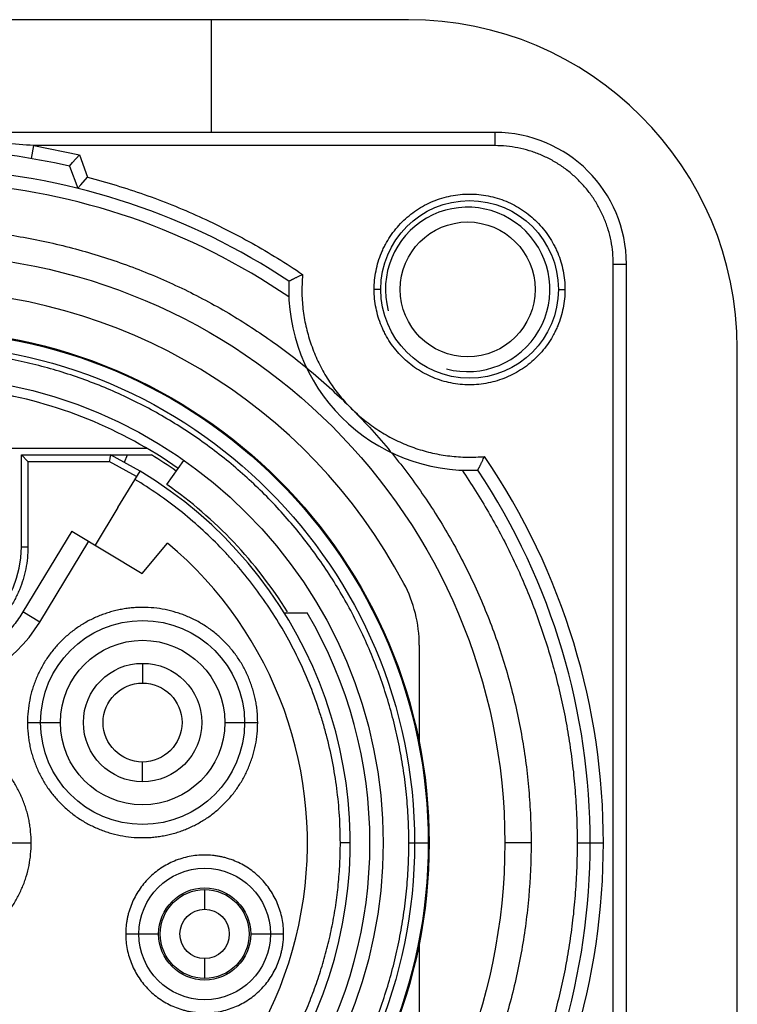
# Model space of a CAD drawing. Header units: millimetres. Extents: x 0 to 2550, y 0 to 1188.
# Tile 66 of 218: x 160.26 to 162.44, y 366.65 to 369.64. Entities that reach past the tile are written whole.
import ezdxf

# ---------------------------------------------------------------- set-up
doc = ezdxf.new("R2010")
doc.units = ezdxf.units.MM
doc.header["$LTSCALE"] = 46.255
for name, color, linetype in [('A2600102_ABL349', 7, 'CONTINUOUS'), ('E2030301_ABL350', 7, 'CONTINUOUS'), ('M2000202_PBL463', 7, 'CONTINUOUS'), ('M2000801_PBL339', 7, 'CONTINUOUS'), ('R2538000302_HARNESS_PBL351', 7, 'CONTINUOUS'), ('왼쪽_14_VBL337', 7, 'CONTINUOUS')]:
    doc.layers.add(name, color=color, linetype=linetype)

# ---------------------------------------------------------------- blocks, each defined once
blk = doc.blocks.new('M2000801_PBL339', base_point=(136.2976, 370.1387))
at = {"layer": 'M2000801_PBL339', "color": 7}
for p, q in [((161.4415, 369.6387), (152.4415, 369.6387)), ((162.4415, 365.6387), (162.4415, 368.6387))]:
    blk.add_line(p, q, dxfattribs=at)
blk.add_arc((161.4415, 368.6387), 1, 0, 90, dxfattribs=at)
blk = doc.blocks.new('R2538000302_HARNESS_PBL351', base_point=(159.9808, 367.0993))
at = {"layer": 'R2538000302_HARNESS_PBL351', "color": 7}
for p, q in [((161.7044, 369.2958), (158.1844, 369.2958)), ((160.4112, 369.1938), (160.4204, 369.2042)), ((160.4204, 369.2042), (160.4411, 369.2276)), ((160.4106, 369.1936), (160.4112, 369.1938)), ((160.445, 369.1366), (160.4659, 369.1597)), ((160.4357, 369.1263), (160.4352, 369.1261)), ((160.4357, 369.1263), (160.445, 369.1366)), ((162.1044, 365.3758), (162.1044, 368.8958)), ((160.1644, 368.3358), (160.6459, 368.3358)), ((160.2644, 368.0358), (160.2644, 368.3158)), ((160.2644, 368.3158), (160.6599, 368.3158)), ((160.2844, 368.2958), (160.2644, 368.3158)), ((160.6253, 368.2666), (160.536, 368.3158)), ((160.5784, 368.2935), (160.5868, 368.3158)), ((160.7072, 368.2252), (160.7589, 368.299)), ((160.5574, 368.1557), (160.6253, 368.2666)), ((160.5574, 368.1557), (160.4888, 368.0416)), ((160.4182, 368.084), (160.6322, 367.9554)), ((160.3205, 367.8075), (160.4696, 368.0531)), ((160.6322, 367.9554), (160.7093, 368.0473)), ((161.0635, 367.8358), (161.1337, 367.8358)), ((161.4744, 367.737), (161.4744, 367.4402)), ((161.4744, 366.8313), (161.4744, 366.5345))]:
    blk.add_line(p, q, dxfattribs=at)
at = {"layer": 'R2538000302_HARNESS_PBL351', "color": 2}
for p, q in [((161.7044, 369.2958), (161.7044, 369.2558)), ((160.2956, 369.2163), (160.3023, 369.2558)), ((161.7044, 369.2558), (160.3023, 369.2558)), ((160.3023, 369.2558), (160.4411, 369.2276)), ((160.4411, 369.2276), (160.4659, 369.1597)), ((160.4112, 369.1938), (160.4357, 369.1263)), ((162.0644, 365.5348), (162.0644, 368.8958)), ((162.0644, 368.8958), (162.1044, 368.8958)), ((161.1193, 368.8642), (161.1173, 368.8187)), ((161.3573, 368.8187), (161.3373, 368.8187)), ((161.8973, 368.8187), (161.9173, 368.8187)), ((160.2844, 368.2958), (160.2844, 368.0358)), ((160.2844, 368.2958), (160.5312, 368.2958)), ((160.6149, 368.2495), (160.5312, 368.2958)), ((160.4182, 368.084), (160.2692, 367.8386)), ((160.2644, 368.0358), (160.2844, 368.0358)), ((160.3205, 367.8075), (160.2692, 367.8386)), ((160.6331, 367.6819), (160.6331, 367.6219)), ((160.2831, 367.5019), (160.3831, 367.5019)), ((160.8831, 367.5019), (160.9831, 367.5019)), ((160.6331, 367.3219), (160.6331, 367.3819)), ((160.1944, 367.1358), (160.2944, 367.1358)), ((161.2644, 367.1358), (161.2344, 367.1358)), ((161.4428, 367.1358), (161.5044, 367.1358)), ((161.8144, 367.1358), (161.7344, 367.1358)), ((161.9544, 367.1358), (162.0344, 367.1358)), ((160.8218, 366.9941), (160.8218, 366.9341)), ((160.5818, 366.8591), (160.6818, 366.8591)), ((160.9618, 366.8591), (161.0618, 366.8591)), ((160.8218, 366.7841), (160.8218, 366.7241))]:
    blk.add_line(p, q, dxfattribs=at)
at = {"layer": 'R2538000302_HARNESS_PBL351', "color": 7}
for centre, radius in [((161.6273, 368.8187), 0.27), ((159.9444, 367.1358), 1.79), ((159.9444, 367.1358), 1.56), ((159.9444, 367.1358), 1.42), ((160.6331, 367.5019), 0.31), ((160.6331, 367.5019), 0.18), ((160.6331, 367.5019), 0.12), ((160.8218, 366.8591), 0.2), ((160.8218, 366.8591), 0.135), ((160.8218, 366.8591), 0.075)]:
    blk.add_circle(centre, radius, dxfattribs=at)
at = {"layer": 'R2538000302_HARNESS_PBL351', "color": 2}
for centre, radius in [((159.9444, 367.1358), 1.5573), ((159.9444, 367.1358), 1.5158), ((160.6331, 367.5019), 0.25), ((160.8218, 366.8591), 0.14)]:
    blk.add_circle(centre, radius, dxfattribs=at)
at = {"layer": 'R2538000302_HARNESS_PBL351', "color": 7}
for centre, radius, start, end in [((161.7044, 368.8958), 0.4, 0, 90), ((159.9444, 367.1358), 2.11, 77.2336, 87.2712), ((159.9444, 367.1358), 2.05, 56.4322, 86.6032), ((159.9444, 367.1358), 1.68, 28.0165, 151.9835), ((161.6273, 368.8187), 0.55, 177.3726, 272.6274), ((159.9444, 367.1358), 1.39, 55, 80.8933), ((159.9444, 367.1358), 1.38, 55.0212, 58.7677), ((159.9444, 367.1358), 1.32, 121.0551, 58.9449), ((159.9444, 367.1358), 2.05, 326.4322, 33.5678), ((159.9444, 367.1358), 1.33, 31.8833, 55), ((159.9444, 367.1358), 1.19, 289.6415, 50), ((159.9444, 368.0358), 0.32, 180, 360), ((161.0744, 367.737), 0.4, 359.9991, 28.0165), ((159.9444, 367.1358), 1.38, 329.5194, 30.4806), ((159.9444, 368.0358), 0.44, 211.2503, 328.7497)]:
    blk.add_arc(centre, radius, start, end, dxfattribs=at)
at = {"layer": 'R2538000302_HARNESS_PBL351', "color": 2}
for radius, start, end in [(2.01, 55.6757, 86.2576), (2.09, 325.7934, 34.2066)]:
    blk.add_arc((159.9444, 367.1358), radius, start, end, dxfattribs=at)
for points, knots in [([(160.3023, 369.2558), (160.2428, 369.2607), (160.1235, 369.2684), (159.9444, 369.2719), (159.7652, 369.2684), (159.646, 369.2607), (159.5865, 369.2558)], [0, 0, 0, 0, 0.249998, 0.5, 0.750002, 1, 1, 1, 1]), ([(162.0644, 368.8958), (162.0644, 368.9075), (162.0632, 368.9311), (162.058, 368.9661), (162.0494, 369.0004), (162.0395, 369.0282), (162.0299, 369.0497), (162.022, 369.0655), (162.0133, 369.0809), (162.0007, 369.1008), (161.9831, 369.1245), (161.9593, 369.1507), (161.9331, 369.1745), (161.9094, 369.1921), (161.8895, 369.2047), (161.8742, 369.2134), (161.8584, 369.2213), (161.8368, 369.2309), (161.8091, 369.2408), (161.7747, 369.2494), (161.7397, 369.2546), (161.7162, 369.2558), (161.7044, 369.2558)], [0, 0, 0, 0, 0.06249, 0.124993, 0.187485, 0.249981, 0.281238, 0.312495, 0.343752, 0.375009, 0.437505, 0.5, 0.562495, 0.624991, 0.656248, 0.687505, 0.718762, 0.750019, 0.812515, 0.875007, 0.93751, 1, 1, 1, 1]), ([(160.4659, 369.1597), (160.524, 369.1447), (160.6391, 369.1097), (160.8064, 369.0425), (160.9674, 368.9612), (161.0697, 368.898), (161.1193, 368.8642)], [0, 0, 0, 0, 0.250002, 0.5, 0.749998, 1, 1, 1, 1]), ([(161.3373, 368.8187), (161.3373, 368.8282), (161.3382, 368.8471), (161.3424, 368.8753), (161.3493, 368.903), (161.3573, 368.9254), (161.365, 368.9427), (161.3736, 368.9597), (161.3858, 368.98), (161.4028, 369.0029), (161.4219, 369.0241), (161.443, 369.0432), (161.4659, 369.0602), (161.4904, 369.0748), (161.5161, 369.087), (161.543, 369.0966), (161.5706, 369.1036), (161.5988, 369.1077), (161.6273, 369.1091), (161.6558, 369.1077), (161.684, 369.1036), (161.7116, 369.0966), (161.7385, 369.087), (161.7642, 369.0748), (161.7887, 369.0602), (161.8116, 369.0432), (161.8327, 369.0241), (161.8518, 369.0029), (161.8688, 368.98), (161.881, 368.9597), (161.8896, 368.9427), (161.8973, 368.9254), (161.9053, 368.903), (161.9122, 368.8753), (161.9164, 368.8471), (161.9173, 368.8282), (161.9173, 368.8187)], [0, 0, 0, 0, 0.031247, 0.0625, 0.093748, 0.124998, 0.140627, 0.156257, 0.187506, 0.218755, 0.250005, 0.281254, 0.312504, 0.343753, 0.375002, 0.406252, 0.437501, 0.468751, 0.5, 0.531249, 0.562499, 0.593748, 0.624998, 0.656247, 0.687496, 0.718746, 0.749995, 0.781245, 0.812494, 0.843743, 0.859373, 0.875002, 0.906252, 0.9375, 0.968753, 1, 1, 1, 1]), ([(161.1173, 368.8187), (161.1173, 368.801), (161.1187, 368.7746), (161.1232, 368.7396), (161.1296, 368.7049), (161.1409, 368.6622), (161.1566, 368.6209), (161.1717, 368.589), (161.1842, 368.5657), (161.1979, 368.543), (161.2178, 368.5138), (161.2453, 368.4793), (161.2825, 368.4416), (161.3234, 368.4079), (161.3603, 368.3835), (161.3911, 368.3664), (161.4149, 368.3548), (161.4392, 368.3444), (161.4723, 368.3322), (161.5149, 368.3203), (161.5584, 368.3128), (161.5935, 368.3096), (161.6288, 368.3081), (161.6553, 368.3091), (161.6728, 368.3107)], [0, 0, 0, 0, 0.062492, 0.09375, 0.125005, 0.187497, 0.249989, 0.281246, 0.312503, 0.343759, 0.375016, 0.437508, 0.5, 0.562492, 0.624984, 0.656241, 0.687497, 0.718754, 0.750011, 0.812503, 0.874995, 0.90625, 0.937508, 1, 1, 1, 1]), ([(161.9173, 368.8187), (161.9173, 368.8092), (161.9164, 368.7902), (161.9122, 368.762), (161.9053, 368.7344), (161.8973, 368.712), (161.8896, 368.6946), (161.881, 368.6777), (161.8688, 368.6573), (161.8518, 368.6344), (161.8327, 368.6133), (161.8116, 368.5941), (161.7887, 368.5772), (161.7642, 368.5625), (161.7385, 368.5503), (161.7116, 368.5407), (161.684, 368.5338), (161.6558, 368.5296), (161.6273, 368.5282), (161.5988, 368.5296), (161.5706, 368.5338), (161.543, 368.5407), (161.5161, 368.5503), (161.4904, 368.5625), (161.4659, 368.5772), (161.443, 368.5941), (161.4219, 368.6133), (161.4028, 368.6344), (161.3858, 368.6573), (161.3736, 368.6777), (161.365, 368.6946), (161.3573, 368.712), (161.3493, 368.7344), (161.3424, 368.762), (161.3382, 368.7902), (161.3373, 368.8092), (161.3373, 368.8187)], [0, 0, 0, 0, 0.031247, 0.0625, 0.093748, 0.124998, 0.140627, 0.156257, 0.187506, 0.218755, 0.250005, 0.281254, 0.312504, 0.343753, 0.375002, 0.406252, 0.437501, 0.468751, 0.5, 0.531249, 0.562499, 0.593748, 0.624998, 0.656247, 0.687496, 0.718746, 0.749995, 0.781245, 0.812494, 0.843743, 0.859373, 0.875002, 0.906252, 0.9375, 0.968753, 1, 1, 1, 1]), ([(161.4428, 367.1358), (161.4428, 367.1603), (161.4416, 367.2093), (161.4362, 367.2827), (161.4272, 367.3557), (161.4146, 367.4282), (161.3985, 367.5), (161.3789, 367.5709), (161.3558, 367.6408), (161.3293, 367.7094), (161.2995, 367.7767), (161.2664, 367.8424), (161.2302, 367.9064), (161.1908, 367.9686), (161.1484, 368.0287), (161.0881, 368.1061), (161.0057, 368.197), (160.9147, 368.2795), (160.8374, 368.3398), (160.7772, 368.3822), (160.7151, 368.4215), (160.651, 368.4578), (160.5853, 368.4909), (160.518, 368.5207), (160.4494, 368.5472), (160.3795, 368.5703), (160.3086, 368.5899), (160.2368, 368.606), (160.1643, 368.6186), (160.0913, 368.6276), (160.0179, 368.633), (159.9689, 368.6342), (159.9444, 368.6342)], [0, 0, 0, 0, 0.03125, 0.062503, 0.093754, 0.125005, 0.156256, 0.187507, 0.218758, 0.250009, 0.281261, 0.312512, 0.343763, 0.375014, 0.406265, 0.437516, 0.5, 0.562484, 0.593735, 0.624986, 0.656237, 0.687488, 0.718739, 0.749991, 0.781242, 0.812493, 0.843744, 0.874995, 0.906246, 0.937497, 0.96875, 1, 1, 1, 1]), ([(161.6044, 368.2691), (161.6185, 368.2484), (161.646, 368.2065), (161.685, 368.1421), (161.7215, 368.0762), (161.7554, 368.009), (161.7868, 367.9406), (161.8156, 367.8711), (161.8418, 367.8005), (161.8653, 367.729), (161.8862, 367.6567), (161.9044, 367.5836), (161.9198, 367.51), (161.9325, 367.4358), (161.9423, 367.3611), (161.9493, 367.2862), (161.9535, 367.211), (161.9544, 367.1608), (161.9544, 367.1358)], [0, 0, 0, 0, 0.062498, 0.125001, 0.1875, 0.25, 0.3125, 0.375, 0.4375, 0.5, 0.5625, 0.625, 0.6875, 0.75, 0.8125, 0.874999, 0.937502, 1, 1, 1, 1]), ([(161.2344, 367.1358), (161.2344, 367.1634), (161.2326, 367.2187), (161.2246, 367.3013), (161.2113, 367.3833), (161.1959, 367.4507), (161.181, 367.504), (161.1643, 367.5567), (161.1404, 367.6216), (161.1067, 367.6974), (161.0682, 367.771), (161.025, 367.8419), (160.9774, 367.9099), (160.9342, 367.9639), (160.8975, 368.0053), (160.8596, 368.0456), (160.8098, 368.0936), (160.7465, 368.1472), (160.6798, 368.1967), (160.6333, 368.2267), (160.6096, 368.241)], [0, 0, 0, 0, 0.062497, 0.124999, 0.187497, 0.249996, 0.28125, 0.312503, 0.375002, 0.437501, 0.5, 0.562499, 0.624998, 0.687497, 0.71875, 0.750004, 0.812503, 0.875001, 0.937503, 1, 1, 1, 1]), ([(160.2844, 368.0358), (160.2844, 368.0246), (160.2833, 368.0024), (160.2784, 367.9693), (160.2703, 367.9369), (160.2609, 367.9107), (160.2519, 367.8903), (160.2419, 367.8705), (160.2275, 367.8466), (160.2076, 367.8197), (160.1852, 367.795), (160.1604, 367.7725), (160.1336, 367.7526), (160.1049, 367.7354), (160.0747, 367.7211), (160.0432, 367.7099), (160.0108, 367.7018), (159.9778, 367.6968), (159.9444, 367.6952), (159.911, 367.6968), (159.8779, 367.7018), (159.8455, 367.7099), (159.8141, 367.7211), (159.7838, 367.7354), (159.7552, 367.7526), (159.7283, 367.7725), (159.7036, 367.795), (159.6811, 367.8197), (159.6612, 367.8466), (159.6469, 367.8705), (159.6369, 367.8903), (159.6279, 367.9107), (159.6185, 367.9369), (159.6104, 367.9693), (159.6055, 368.0024), (159.6044, 368.0246), (159.6044, 368.0358)], [0, 0, 0, 0, 0.031247, 0.0625, 0.093748, 0.124998, 0.140627, 0.156257, 0.187506, 0.218755, 0.250005, 0.281254, 0.312504, 0.343753, 0.375002, 0.406252, 0.437501, 0.468751, 0.5, 0.531249, 0.562499, 0.593748, 0.624998, 0.656247, 0.687496, 0.718746, 0.749995, 0.781245, 0.812494, 0.843743, 0.859373, 0.875002, 0.906252, 0.9375, 0.968753, 1, 1, 1, 1]), ([(160.2692, 367.8386), (160.2608, 367.8248), (160.2422, 367.798), (160.2094, 367.762), (160.1722, 367.7303), (160.1313, 367.7037), (160.0873, 367.6825), (160.041, 367.6672), (159.9931, 367.6578), (159.9444, 367.6547), (159.8957, 367.6578), (159.8478, 367.6672), (159.8014, 367.6825), (159.7575, 367.7037), (159.7165, 367.7303), (159.6794, 367.762), (159.6466, 367.798), (159.6279, 367.8248), (159.6195, 367.8386)], [0, 0, 0, 0, 0.062499, 0.124997, 0.187499, 0.25, 0.312502, 0.375003, 0.437502, 0.5, 0.562499, 0.624997, 0.687499, 0.75, 0.812502, 0.875003, 0.937501, 1, 1, 1, 1]), ([(160.9831, 367.5019), (160.9831, 367.5134), (160.9823, 367.5306), (160.9795, 367.5533), (160.9766, 367.5703), (160.9728, 367.5871), (160.9682, 367.6036), (160.9627, 367.6199), (160.9566, 367.636), (160.9496, 367.6517), (160.9419, 367.667), (160.9335, 367.682), (160.9212, 367.7014), (160.9041, 367.7244), (160.8809, 367.7498), (160.8555, 367.773), (160.8279, 367.7935), (160.8033, 367.8082), (160.7828, 367.8185), (160.7671, 367.8254), (160.751, 367.8316), (160.7293, 367.8388), (160.7015, 367.8458), (160.6674, 367.8509), (160.6388, 367.8522), (160.6159, 367.8517), (160.5988, 367.8504), (160.5817, 367.8483), (160.5647, 367.8454), (160.548, 367.8416), (160.5314, 367.837), (160.5151, 367.8316), (160.4937, 367.8234), (160.473, 367.8136), (160.453, 367.8023), (160.4337, 367.7901), (160.4106, 367.773), (160.3852, 367.7498), (160.3621, 367.7244), (160.3415, 367.6968), (160.3268, 367.6721), (160.3165, 367.6517), (160.3096, 367.6359), (160.3034, 367.6199), (160.2962, 367.5982), (160.2892, 367.5703), (160.2842, 367.5363), (160.2831, 367.5134), (160.2831, 367.5019)], [0, 0, 0, 0, 0.031251, 0.046884, 0.062516, 0.078146, 0.093778, 0.10941, 0.125037, 0.140661, 0.156284, 0.171908, 0.187532, 0.218778, 0.250024, 0.28127, 0.312515, 0.343761, 0.359388, 0.375016, 0.390643, 0.406269, 0.437513, 0.468756, 0.5, 0.51563, 0.531262, 0.546893, 0.562524, 0.578155, 0.593787, 0.609419, 0.625047, 0.656284, 0.671908, 0.687532, 0.718778, 0.750024, 0.78127, 0.812515, 0.843761, 0.859388, 0.875016, 0.890643, 0.906269, 0.937513, 0.968756, 1, 1, 1, 1]), ([(160.2831, 367.5019), (160.2831, 367.4905), (160.2839, 367.4733), (160.2867, 367.4505), (160.2896, 367.4336), (160.2934, 367.4168), (160.298, 367.4003), (160.3034, 367.384), (160.3096, 367.3679), (160.3166, 367.3522), (160.3243, 367.3368), (160.3327, 367.3219), (160.3449, 367.3025), (160.3621, 367.2795), (160.3852, 367.2541), (160.4107, 367.2309), (160.4383, 367.2104), (160.4629, 367.1957), (160.4834, 367.1854), (160.4991, 367.1785), (160.5151, 367.1723), (160.5369, 367.1651), (160.5647, 367.1581), (160.5987, 367.153), (160.6274, 367.1517), (160.6503, 367.1522), (160.6674, 367.1535), (160.6845, 367.1555), (160.7014, 367.1585), (160.7182, 367.1623), (160.7348, 367.1669), (160.7511, 367.1723), (160.7724, 367.1805), (160.7932, 367.1903), (160.8131, 367.2016), (160.8325, 367.2138), (160.8555, 367.2309), (160.881, 367.2541), (160.9041, 367.2795), (160.9246, 367.3071), (160.9394, 367.3318), (160.9496, 367.3522), (160.9566, 367.368), (160.9628, 367.384), (160.97, 367.4057), (160.977, 367.4335), (160.982, 367.4676), (160.9831, 367.4905), (160.9831, 367.5019)], [0, 0, 0, 0, 0.031251, 0.046884, 0.062516, 0.078146, 0.093778, 0.10941, 0.125037, 0.140661, 0.156284, 0.171908, 0.187532, 0.218778, 0.250024, 0.28127, 0.312515, 0.343761, 0.359388, 0.375016, 0.390643, 0.406269, 0.437513, 0.468756, 0.5, 0.51563, 0.531262, 0.546893, 0.562524, 0.578155, 0.593787, 0.609419, 0.625047, 0.656284, 0.671908, 0.687532, 0.718778, 0.750024, 0.78127, 0.812515, 0.843761, 0.859388, 0.875016, 0.890643, 0.906269, 0.937513, 0.968756, 1, 1, 1, 1]), ([(160.2944, 367.1358), (160.2944, 367.1472), (160.2936, 367.1644), (160.2908, 367.1872), (160.2879, 367.2041), (160.2841, 367.2209), (160.2795, 367.2374), (160.274, 367.2537), (160.2679, 367.2698), (160.2609, 367.2855), (160.2532, 367.3009), (160.2448, 367.3158), (160.2325, 367.3352), (160.2154, 367.3582), (160.1922, 367.3836), (160.1668, 367.4068), (160.1392, 367.4273), (160.1146, 367.442), (160.0941, 367.4523), (160.0784, 367.4592), (160.0623, 367.4654), (160.0406, 367.4726), (160.0128, 367.4796), (159.9787, 367.4847), (159.9501, 367.486), (159.9272, 367.4855), (159.9101, 367.4842), (159.893, 367.4822), (159.876, 367.4792), (159.8593, 367.4754), (159.8427, 367.4708), (159.8264, 367.4654), (159.805, 367.4572), (159.7843, 367.4474), (159.7643, 367.4361), (159.745, 367.4239), (159.7219, 367.4068), (159.6965, 367.3836), (159.6734, 367.3582), (159.6528, 367.3306), (159.6381, 367.306), (159.6278, 367.2855), (159.6209, 367.2697), (159.6147, 367.2537), (159.6075, 367.232), (159.6005, 367.2042), (159.5955, 367.1701), (159.5944, 367.1472), (159.5944, 367.1358)], [0, 0, 0, 0, 0.031251, 0.046884, 0.062516, 0.078146, 0.093778, 0.10941, 0.125037, 0.140661, 0.156284, 0.171908, 0.187532, 0.218778, 0.250024, 0.28127, 0.312515, 0.343761, 0.359388, 0.375016, 0.390643, 0.406269, 0.437513, 0.468756, 0.5, 0.51563, 0.531262, 0.546893, 0.562524, 0.578155, 0.593787, 0.609419, 0.625047, 0.656284, 0.671908, 0.687532, 0.718778, 0.750024, 0.78127, 0.812515, 0.843761, 0.859388, 0.875016, 0.890643, 0.906269, 0.937513, 0.968756, 1, 1, 1, 1]), ([(158.4459, 367.1358), (158.4459, 367.1112), (158.4471, 367.0622), (158.4525, 366.9888), (158.4616, 366.9158), (158.4741, 366.8433), (158.4903, 366.7715), (158.5099, 366.7006), (158.533, 366.6307), (158.5594, 366.5621), (158.5893, 366.4948), (158.6223, 366.4291), (158.6586, 366.3651), (158.698, 366.3029), (158.7403, 366.2428), (158.7856, 366.1848), (158.8337, 366.1291), (158.8844, 366.0758), (158.9377, 366.025), (158.9934, 365.977), (159.0514, 365.9317), (159.1116, 365.8893), (159.1737, 365.85), (159.2377, 365.8137), (159.3035, 365.7806), (159.3707, 365.7508), (159.4394, 365.7243), (159.5092, 365.7013), (159.5801, 365.6816), (159.6519, 365.6655), (159.7244, 365.6529), (159.8218, 365.6409), (159.9444, 365.6349), (160.067, 365.6409), (160.1643, 365.6529), (160.2368, 365.6655), (160.3086, 365.6816), (160.3795, 365.7013), (160.4494, 365.7243), (160.518, 365.7508), (160.5853, 365.7806), (160.651, 365.8137), (160.7151, 365.85), (160.7772, 365.8893), (160.8374, 365.9317), (160.8954, 365.977), (160.9511, 366.025), (161.0044, 366.0758), (161.0551, 366.1291), (161.1032, 366.1848), (161.1484, 366.2428), (161.1908, 366.3029), (161.2302, 366.3651), (161.2664, 366.4291), (161.2995, 366.4948), (161.3293, 366.5621), (161.3558, 366.6307), (161.3789, 366.7006), (161.3985, 366.7715), (161.4146, 366.8433), (161.4272, 366.9158), (161.4362, 366.9888), (161.4416, 367.0622), (161.4428, 367.1112), (161.4428, 367.1358)], [0, 0, 0, 0, 0.015624, 0.031251, 0.046876, 0.062501, 0.078126, 0.093752, 0.109377, 0.125002, 0.140628, 0.156253, 0.171878, 0.187504, 0.203129, 0.218754, 0.234379, 0.250005, 0.26563, 0.281255, 0.296881, 0.312506, 0.328131, 0.343756, 0.359382, 0.375007, 0.390632, 0.406258, 0.421883, 0.437508, 0.453134, 0.468759, 0.5, 0.531241, 0.546866, 0.562492, 0.578117, 0.593742, 0.609368, 0.624993, 0.640618, 0.656244, 0.671869, 0.687494, 0.703119, 0.718745, 0.73437, 0.749995, 0.765621, 0.781246, 0.796871, 0.812496, 0.828122, 0.843747, 0.859372, 0.874998, 0.890623, 0.906248, 0.921874, 0.937499, 0.953124, 0.968749, 0.984376, 1, 1, 1, 1]), ([(158.6544, 367.1358), (158.6544, 367.1147), (158.6554, 367.0724), (158.6601, 367.0093), (158.6678, 366.9464), (158.6787, 366.884), (158.6925, 366.8222), (158.7094, 366.7611), (158.7293, 366.701), (158.7521, 366.6419), (158.7778, 366.584), (158.8062, 366.5274), (158.8375, 366.4723), (158.8714, 366.4188), (158.9078, 366.367), (158.9468, 366.3171), (158.9882, 366.2691), (159.0318, 366.2232), (159.0777, 366.1795), (159.1257, 366.1382), (159.1756, 366.0992), (159.2274, 366.0627), (159.2809, 366.0288), (159.336, 365.9976), (159.3926, 365.9691), (159.4505, 365.9435), (159.5096, 365.9207), (159.5698, 365.9008), (159.6308, 365.8839), (159.6926, 365.87), (159.755, 365.8592), (159.8388, 365.8489), (159.9444, 365.8437), (160.0499, 365.8489), (160.1337, 365.8592), (160.1961, 365.87), (160.258, 365.8839), (160.319, 365.9008), (160.3791, 365.9207), (160.4382, 365.9435), (160.4961, 365.9691), (160.5527, 365.9976), (160.6078, 366.0288), (160.6614, 366.0627), (160.7131, 366.0992), (160.7631, 366.1382), (160.811, 366.1795), (160.8569, 366.2232), (160.9006, 366.2691), (160.942, 366.3171), (160.9809, 366.367), (161.0174, 366.4188), (161.0513, 366.4723), (161.0825, 366.5274), (161.111, 366.584), (161.1367, 366.6419), (161.1595, 366.701), (161.1793, 366.7611), (161.1962, 366.8222), (161.2101, 366.884), (161.2209, 366.9464), (161.2287, 367.0093), (161.2333, 367.0724), (161.2344, 367.1147), (161.2344, 367.1358)], [0, 0, 0, 0, 0.015624, 0.031251, 0.046876, 0.062501, 0.078126, 0.093752, 0.109377, 0.125002, 0.140628, 0.156253, 0.171878, 0.187504, 0.203129, 0.218754, 0.234379, 0.250005, 0.26563, 0.281255, 0.296881, 0.312506, 0.328131, 0.343756, 0.359382, 0.375007, 0.390632, 0.406258, 0.421883, 0.437508, 0.453134, 0.468759, 0.5, 0.531241, 0.546866, 0.562492, 0.578117, 0.593742, 0.609368, 0.624993, 0.640618, 0.656244, 0.671869, 0.687494, 0.703119, 0.718745, 0.73437, 0.749995, 0.765621, 0.781246, 0.796871, 0.812496, 0.828122, 0.843747, 0.859372, 0.874998, 0.890623, 0.906248, 0.921874, 0.937499, 0.953124, 0.968749, 0.984376, 1, 1, 1, 1]), ([(159.5944, 367.1358), (159.5944, 367.1243), (159.5952, 367.1071), (159.598, 367.0844), (159.6009, 367.0674), (159.6047, 367.0506), (159.6093, 367.0341), (159.6147, 367.0178), (159.6209, 367.0017), (159.6279, 366.986), (159.6356, 366.9707), (159.644, 366.9557), (159.6563, 366.9363), (159.6734, 366.9133), (159.6965, 366.8879), (159.722, 366.8647), (159.7496, 366.8442), (159.7742, 366.8295), (159.7947, 366.8192), (159.8104, 366.8123), (159.8264, 366.8061), (159.8482, 366.7989), (159.876, 366.7919), (159.91, 366.7868), (159.9387, 366.7855), (159.9616, 366.786), (159.9787, 366.7873), (159.9958, 366.7894), (160.0127, 366.7923), (160.0295, 366.7961), (160.0461, 366.8007), (160.0624, 366.8061), (160.0837, 366.8143), (160.1045, 366.8241), (160.1244, 366.8354), (160.1438, 366.8476), (160.1668, 366.8647), (160.1923, 366.8879), (160.2154, 366.9133), (160.2359, 366.941), (160.2507, 366.9656), (160.2609, 366.986), (160.2679, 367.0018), (160.2741, 367.0178), (160.2813, 367.0395), (160.2883, 367.0674), (160.2933, 367.1014), (160.2944, 367.1243), (160.2944, 367.1358)], [0, 0, 0, 0, 0.031251, 0.046884, 0.062516, 0.078146, 0.093778, 0.10941, 0.125037, 0.140661, 0.156284, 0.171908, 0.187532, 0.218778, 0.250024, 0.28127, 0.312515, 0.343761, 0.359388, 0.375016, 0.390643, 0.406269, 0.437513, 0.468756, 0.5, 0.51563, 0.531262, 0.546893, 0.562524, 0.578155, 0.593787, 0.609419, 0.625047, 0.656284, 0.671908, 0.687532, 0.718778, 0.750024, 0.78127, 0.812515, 0.843761, 0.859388, 0.875016, 0.890643, 0.906269, 0.937513, 0.968756, 1, 1, 1, 1]), ([(161.9544, 367.1358), (161.9544, 367.1107), (161.9535, 367.0605), (161.9493, 366.9853), (161.9423, 366.9104), (161.9325, 366.8358), (161.9198, 366.7616), (161.9044, 366.6879), (161.8862, 366.6148), (161.8653, 366.5425), (161.8418, 366.471), (161.8156, 366.4004), (161.7868, 366.3309), (161.7554, 366.2625), (161.7215, 366.1953), (161.685, 366.1295), (161.646, 366.065), (161.6185, 366.0231), (161.6044, 366.0024)], [0, 0, 0, 0, 0.062498, 0.125001, 0.1875, 0.25, 0.3125, 0.375, 0.4375, 0.5, 0.5625, 0.625, 0.6875, 0.75, 0.8125, 0.874999, 0.937502, 1, 1, 1, 1]), ([(161.0618, 366.8591), (161.0618, 366.867), (161.0611, 366.8827), (161.0576, 366.906), (161.0518, 366.9289), (161.0439, 366.9511), (161.0338, 366.9724), (161.0217, 366.9927), (161.0076, 367.0116), (160.9918, 367.0291), (160.9743, 367.045), (160.9554, 367.0591), (160.9351, 367.0712), (160.9137, 367.0812), (160.8952, 367.0878), (160.8801, 367.092), (160.8686, 367.0946), (160.857, 367.0966), (160.8414, 367.0986), (160.8218, 367.0995), (160.7982, 367.0984), (160.7749, 367.0949), (160.752, 367.0891), (160.7298, 367.0812), (160.7085, 367.0711), (160.6882, 367.059), (160.6693, 367.045), (160.6518, 367.0291), (160.636, 367.0116), (160.6219, 366.9927), (160.6098, 366.9724), (160.5997, 366.9511), (160.5931, 366.9325), (160.5889, 366.9174), (160.5863, 366.9059), (160.5843, 366.8943), (160.5824, 366.8787), (160.5818, 366.867), (160.5818, 366.8591)], [0, 0, 0, 0, 0.031244, 0.062513, 0.093774, 0.125021, 0.156242, 0.187467, 0.218721, 0.249997, 0.281268, 0.312526, 0.34379, 0.375056, 0.406292, 0.421909, 0.437529, 0.45315, 0.468768, 0.5, 0.531254, 0.562512, 0.593772, 0.625021, 0.656242, 0.687467, 0.718721, 0.749997, 0.781268, 0.812526, 0.84379, 0.875056, 0.906293, 0.921909, 0.937528, 0.953149, 0.968771, 1, 1, 1, 1]), ([(160.5818, 366.8591), (160.5818, 366.8513), (160.5826, 366.8355), (160.586, 366.8122), (160.5918, 366.7893), (160.5997, 366.7671), (160.6098, 366.7458), (160.6219, 366.7255), (160.636, 366.7066), (160.6518, 366.6891), (160.6693, 366.6733), (160.6882, 366.6592), (160.7085, 366.6471), (160.7299, 366.637), (160.7484, 366.6304), (160.7635, 366.6262), (160.775, 366.6236), (160.7866, 366.6216), (160.8022, 366.6197), (160.8218, 366.6187), (160.8454, 366.6199), (160.8687, 366.6233), (160.8916, 366.6291), (160.9138, 366.637), (160.9351, 366.6471), (160.9554, 366.6592), (160.9743, 366.6733), (160.9918, 366.6891), (161.0077, 366.7066), (161.0217, 366.7255), (161.0338, 366.7458), (161.0439, 366.7672), (161.0505, 366.7857), (161.0547, 366.8008), (161.0573, 366.8123), (161.0593, 366.8239), (161.0612, 366.8395), (161.0618, 366.8513), (161.0618, 366.8591)], [0, 0, 0, 0, 0.031244, 0.062513, 0.093774, 0.125021, 0.156242, 0.187467, 0.218721, 0.249997, 0.281268, 0.312526, 0.34379, 0.375056, 0.406292, 0.421909, 0.437529, 0.45315, 0.468768, 0.5, 0.531254, 0.562512, 0.593772, 0.625021, 0.656242, 0.687467, 0.718721, 0.749997, 0.781268, 0.812526, 0.84379, 0.875056, 0.906293, 0.921909, 0.937528, 0.953149, 0.968771, 1, 1, 1, 1])]:
    blk.add_open_spline(points, degree=3, knots=knots, dxfattribs=at)
at = {"layer": 'R2538000302_HARNESS_PBL351', "color": 7}
for points, knots in [([(158.7521, 368.5764), (158.7729, 368.5936), (158.8153, 368.6272), (158.9029, 368.6905), (159.0174, 368.7625), (159.1377, 368.8243), (159.2368, 368.8674), (159.3125, 368.8964), (159.3894, 368.9221), (159.4674, 368.9445), (159.5462, 368.9635), (159.6258, 368.979), (159.706, 368.9911), (159.7866, 368.9997), (159.8675, 369.0048), (159.9486, 369.0063), (160.0296, 369.0044), (160.1105, 368.9989), (160.1911, 368.99), (160.2713, 368.9776), (160.3508, 368.9617), (160.4295, 368.9423), (160.5074, 368.9196), (160.5841, 368.8935), (160.6597, 368.8642), (160.7339, 368.8315), (160.8067, 368.7957), (160.8778, 368.7568), (160.9472, 368.7148), (161.0372, 368.6549), (161.1017, 368.6056), (161.1431, 368.571)], [0, 0, 0, 0, 0.031251, 0.062503, 0.124991, 0.187479, 0.21873, 0.249982, 0.281233, 0.312484, 0.343736, 0.374987, 0.406239, 0.43749, 0.468741, 0.499993, 0.531244, 0.562495, 0.593747, 0.624998, 0.65625, 0.687501, 0.718752, 0.750004, 0.781255, 0.812506, 0.843758, 0.875009, 0.90626, 0.937512, 1, 1, 1, 1]), ([(161.0779, 368.8439), (161.0782, 368.844), (161.0789, 368.8444), (161.08, 368.845), (161.0816, 368.8458), (161.0835, 368.8467), (161.0857, 368.8478), (161.0882, 368.8491), (161.0911, 368.8505), (161.0941, 368.8521), (161.0974, 368.8537), (161.1008, 368.8554), (161.1056, 368.8577), (161.1118, 368.8607), (161.1168, 368.863), (161.1193, 368.8642)], [0, 0, 0, 0, 0.022222, 0.049408, 0.086525, 0.132791, 0.187305, 0.249244, 0.317818, 0.392112, 0.471149, 0.553951, 0.639617, 0.817425, 1, 1, 1, 1]), ([(161.1431, 368.571), (161.1652, 368.5525), (161.2086, 368.5146), (161.2709, 368.4547), (161.3304, 368.3921), (161.3681, 368.3485), (161.3864, 368.3263)], [0, 0, 0, 0, 0.25, 0.5, 0.750001, 1, 1, 1, 1]), ([(160.536, 368.3158), (160.5359, 368.3156), (160.5358, 368.3151), (160.5355, 368.314), (160.535, 368.3121), (160.5344, 368.3096), (160.5337, 368.3066), (160.5327, 368.3019), (160.5318, 368.2983), (160.5312, 368.2958)], [0, 0, 0, 0, 0.020156, 0.079188, 0.173838, 0.299378, 0.450837, 0.622438, 1, 1, 1, 1]), ([(161.3864, 368.3263), (161.4035, 368.3056), (161.4369, 368.2634), (161.4841, 368.198), (161.5285, 368.1306), (161.5699, 368.0613), (161.6083, 367.9904), (161.6436, 367.9178), (161.6758, 367.8438), (161.7047, 367.7685), (161.7304, 367.692), (161.7527, 367.6144), (161.7716, 367.536), (161.7872, 367.4568), (161.7993, 367.377), (161.808, 367.2968), (161.8132, 367.2164), (161.8144, 367.1626), (161.8144, 367.1358)], [0, 0, 0, 0, 0.062505, 0.12501, 0.187516, 0.250021, 0.312527, 0.375033, 0.437537, 0.50004, 0.562543, 0.62505, 0.687561, 0.750076, 0.812585, 0.875078, 0.937549, 1, 1, 1, 1]), ([(161.6525, 368.2692), (161.6525, 368.2693), (161.6527, 368.2696), (161.653, 368.2703), (161.6536, 368.2714), (161.6544, 368.2729), (161.6553, 368.2748), (161.6565, 368.2771), (161.6577, 368.2796), (161.6591, 368.2824), (161.6606, 368.2855), (161.6622, 368.2888), (161.6639, 368.2922), (161.6662, 368.297), (161.6692, 368.3032), (161.6716, 368.3082), (161.6728, 368.3107)], [0, 0, 0, 0, 0.005623, 0.022261, 0.049462, 0.08658, 0.132835, 0.187343, 0.249281, 0.317856, 0.392147, 0.471167, 0.553923, 0.639549, 0.817388, 1, 1, 1, 1]), ([(161.8144, 367.1358), (161.8144, 367.0814), (161.8108, 366.9999), (161.799, 366.8919), (161.7866, 366.8112), (161.7707, 366.7313), (161.7513, 366.652), (161.7285, 366.5737), (161.6936, 366.4708), (161.6416, 366.3451), (161.5788, 366.2244), (161.5225, 366.1314), (161.4621, 366.041), (161.4124, 365.9762), (161.3775, 365.9345)], [0, 0, 0, 0, 0.124932, 0.18744, 0.24995, 0.312462, 0.374974, 0.437486, 0.499998, 0.624991, 0.749984, 0.812495, 0.875007, 1, 1, 1, 1])]:
    blk.add_open_spline(points, degree=3, knots=knots, dxfattribs=at)
blk = doc.blocks.new('E2030301_ABL350', base_point=(159.9808, 367.0993))
at = {"layer": 'R2538000302_HARNESS_PBL351'}
blk.add_blockref('R2538000302_HARNESS_PBL351', (159.9808, 367.0993), dxfattribs=at)
blk = doc.blocks.new('M2000202_PBL463', base_point=(157.584, 369.1079))
at = {"layer": 'M2000202_PBL463', "color": 7}
blk.add_line((160.8415, 369.6387), (160.8415, 369.2958), dxfattribs=at)
blk.add_circle((161.6215, 368.8187), 0.205, dxfattribs=at)
at = {"layer": 'M2000202_PBL463', "color": 134}
blk.add_arc((161.6215, 368.8187), 0.25, 255, 195, dxfattribs=at)
blk = doc.blocks.new('A2600102_ABL349', base_point=(156.9808, 367.2708))
at = {"layer": 'E2030301_ABL350'}
blk.add_blockref('E2030301_ABL350', (159.9808, 367.0993), dxfattribs=at)
at = {"layer": 'M2000202_PBL463'}
blk.add_blockref('M2000202_PBL463', (157.584, 369.1079), dxfattribs=at)
blk = doc.blocks.new('왼쪽_14_VBL337', base_point=(137.9899, 314.4281))
at = {"layer": 'A2600102_ABL349'}
blk.add_blockref('A2600102_ABL349', (156.9808, 367.2708), dxfattribs=at)
at = {"layer": 'M2000801_PBL339'}
blk.add_blockref('M2000801_PBL339', (136.2976, 370.1387), dxfattribs=at)

msp = doc.modelspace()

# ---------------------------------------------------------------- block references
at = {"layer": '왼쪽_14_VBL337'}
msp.add_blockref('왼쪽_14_VBL337', (137.9899, 314.4281), dxfattribs=at)

doc.saveas('drawing.dxf')
